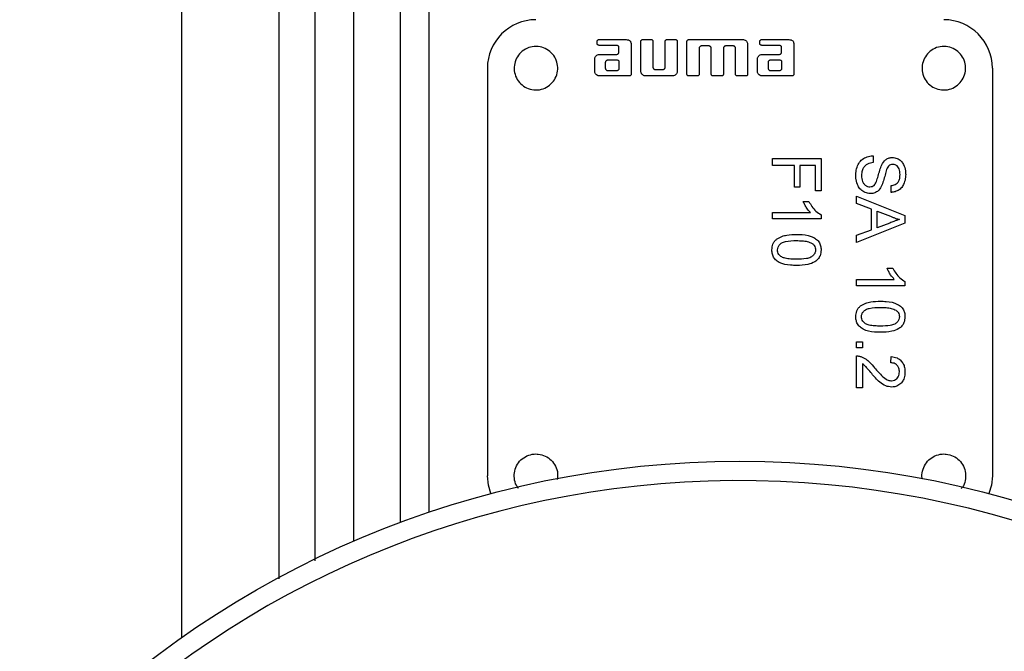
# Model space of a CAD drawing. Header units: millimetres. Extents: x 708 to 6010, y 131 to 3804.
# Tile 51 of 54: x 5726 to 5827, y 2723 to 2788. Entities that reach past the tile are written whole.
import ezdxf

# ---------------------------------------------------------------- set-up
doc = ezdxf.new("R2010")
doc.units = ezdxf.units.MM

msp = doc.modelspace()

# ---------------------------------------------------------------- linework, layer by layer
at = {"color": 7, "linetype": 'Continuous', "lineweight": 25}
for p, q in [((5742.33, 2811.47), (5742.33, 2724.53)), ((5785.13, 2785.76), (5785.13, 2785.98)), ((5785.32, 2786.16), (5788.13, 2786.16)), ((5789.63, 2782.91), (5789.63, 2785.98)), ((5789.82, 2786.16), (5790.69, 2786.16)), ((5790.88, 2785.98), (5790.88, 2783.32)), ((5792.13, 2783.32), (5792.13, 2785.98)), ((5792.32, 2786.16), (5793.19, 2786.16)), ((5793.38, 2785.98), (5793.38, 2782.91)), ((5794.38, 2782.6), (5794.38, 2785.98)), ((5794.57, 2786.16), (5800.13, 2786.16)), ((5801.88, 2785.76), (5801.88, 2785.98)), ((5802.07, 2786.16), (5804.88, 2786.16)), ((5787.13, 2785.57), (5785.32, 2785.57)), ((5787.38, 2784.88), (5787.38, 2785.32)), ((5788.63, 2785.66), (5788.63, 2782.6)), ((5795.63, 2785.26), (5795.63, 2782.6)), ((5796.63, 2785.51), (5795.88, 2785.51)), ((5796.88, 2782.6), (5796.88, 2785.26)), ((5798.13, 2785.26), (5798.13, 2782.6)), ((5799.13, 2785.51), (5798.38, 2785.51)), ((5799.38, 2782.6), (5799.38, 2785.26)), ((5800.63, 2785.66), (5800.63, 2782.6)), ((5803.88, 2785.57), (5802.07, 2785.57)), ((5804.13, 2784.88), (5804.13, 2785.32)), ((5805.38, 2785.66), (5805.38, 2782.6)), ((5784.88, 2782.91), (5784.88, 2784.13)), ((5785.38, 2784.63), (5787.13, 2784.63)), ((5786.26, 2784.07), (5787.13, 2784.07)), ((5801.63, 2782.91), (5801.63, 2784.13)), ((5802.13, 2784.63), (5803.88, 2784.63)), ((5803.01, 2784.07), (5803.88, 2784.07)), ((5773.83, 2783.21), (5773.83, 2741.21)), ((5786.01, 2783.2), (5786.01, 2783.82)), ((5787.13, 2782.95), (5786.26, 2782.95)), ((5787.38, 2783.82), (5787.38, 2783.2)), ((5791.13, 2783.07), (5791.88, 2783.07)), ((5802.76, 2783.2), (5802.76, 2783.82)), ((5803.88, 2782.95), (5803.01, 2782.95)), ((5804.13, 2783.82), (5804.13, 2783.2)), ((5825.83, 2783.21), (5825.83, 2741.21)), ((5788.44, 2782.41), (5785.38, 2782.41)), ((5792.88, 2782.41), (5790.13, 2782.41)), ((5795.45, 2782.42), (5794.57, 2782.41)), ((5797.95, 2782.42), (5797.07, 2782.41)), ((5800.44, 2782.41), (5799.57, 2782.42)), ((5805.19, 2782.41), (5802.13, 2782.41)), ((5803.19, 2773.2), (5803.19, 2773.91)), ((5803.19, 2773.91), (5808.19, 2773.91)), ((5808.19, 2773.91), (5808.19, 2770.57)), ((5813.56, 2774.2), (5813.56, 2773.5)), ((5805.44, 2773.2), (5803.19, 2773.2)), ((5805.44, 2770.96), (5805.44, 2773.2)), ((5806.01, 2773.2), (5806.01, 2770.96)), ((5807.62, 2773.2), (5806.01, 2773.2)), ((5807.62, 2770.57), (5807.62, 2773.2)), ((5806.01, 2770.96), (5805.44, 2770.96)), ((5815.42, 2770.42), (5815.42, 2771.12)), ((5808.19, 2770.57), (5807.62, 2770.57)), ((5811.83, 2770.01), (5816.83, 2768.03)), ((5811.83, 2769.27), (5811.83, 2770.01)), ((5806.35, 2769.48), (5806.94, 2769.48)), ((5813.37, 2768.7), (5811.83, 2769.27)), ((5803.19, 2768.33), (5807.09, 2768.33)), ((5803.19, 2767.69), (5803.19, 2768.33)), ((5808.19, 2768.1), (5808.19, 2767.69)), ((5813.37, 2766.57), (5813.37, 2768.7)), ((5813.95, 2766.78), (5813.95, 2768.48)), ((5813.95, 2768.48), (5815.33, 2767.97)), ((5816.83, 2768.03), (5816.83, 2767.23)), ((5808.19, 2767.69), (5803.19, 2767.69)), ((5816.83, 2767.23), (5811.83, 2765.25)), ((5815.26, 2767.26), (5813.95, 2766.78)), ((5811.83, 2766), (5813.37, 2766.57)), ((5811.83, 2765.25), (5811.83, 2766)), ((5814.99, 2762.6), (5815.58, 2762.6)), ((5811.83, 2760.8), (5811.83, 2761.45)), ((5811.83, 2761.45), (5815.73, 2761.45)), ((5816.83, 2760.8), (5811.83, 2760.8)), ((5816.83, 2761.22), (5816.83, 2760.8)), ((5811.83, 2755.03), (5812.47, 2755.03)), ((5811.83, 2754.39), (5811.83, 2755.03)), ((5812.47, 2755.03), (5812.47, 2754.39)), ((5812.47, 2754.39), (5811.83, 2754.39)), ((5811.83, 2750.29), (5811.83, 2753.56)), ((5812.47, 2752.74), (5812.47, 2750.29)), ((5815.36, 2752.86), (5815.42, 2753.5)), ((5812.47, 2750.29), (5811.83, 2750.29))]:
    msp.add_line(p, q, dxfattribs=at)
at = {"color": 8, "linetype": 'Continuous', "lineweight": 25}
for p, q in [((5752.4, 2730.59), (5752.4, 2811.47)), ((5756.1, 2732.46), (5756.1, 2811.47)), ((5760.09, 2734.48), (5760.09, 2793.66)), ((5764.85, 2793.66), (5764.85, 2736.4)), ((5767.82, 2737.45), (5767.82, 2793.66))]:
    msp.add_line(p, q, dxfattribs=at)
at = {"color": 7, "linetype": 'Continuous', "lineweight": 25, "flags": 128}
for points in [[(5774.18, 2739.37), (5773.93, 2740.24), (5773.83, 2741.21)], [(5825.83, 2741.21), (5825.74, 2740.24), (5825.48, 2739.37)]]:
    msp.add_lwpolyline(points, dxfattribs=at)
at = {"color": 7, "linetype": 'Continuous', "lineweight": 25}
msp.add_circle((5799.83, 2642.71), 100, dxfattribs=at)
for centre, radius, start, end in [((5778.83, 2783.21), 5, 90, 180), ((5820.83, 2783.21), 5, 0, 90), ((5799.83, 2642.71), 98, 270, 176.3389)]:
    msp.add_arc(centre, radius, start, end, dxfattribs=at)
for points, knots in [([(5785.13, 2785.98), (5785.13, 2786), (5785.14, 2786.04), (5785.17, 2786.09), (5785.22, 2786.14), (5785.27, 2786.16), (5785.31, 2786.16), (5785.32, 2786.16)], [0, 0, 0, 0, 0.211115, 0.42199, 0.638028, 0.859538, 1, 1, 1, 1]), ([(5788.13, 2786.16), (5788.2, 2786.16), (5788.32, 2786.15), (5788.47, 2786.08), (5788.56, 2785.99), (5788.62, 2785.85), (5788.63, 2785.74), (5788.63, 2785.66)], [0, 0, 0, 0, 0.265864, 0.427462, 0.590228, 0.737455, 1, 1, 1, 1]), ([(5789.63, 2785.98), (5789.63, 2786), (5789.64, 2786.04), (5789.67, 2786.09), (5789.72, 2786.14), (5789.77, 2786.16), (5789.81, 2786.16), (5789.82, 2786.16)], [0, 0, 0, 0, 0.210752, 0.421227, 0.637247, 0.859602, 1, 1, 1, 1]), ([(5790.69, 2786.16), (5790.72, 2786.16), (5790.76, 2786.16), (5790.81, 2786.13), (5790.86, 2786.08), (5790.88, 2786.03), (5790.88, 2785.99), (5790.88, 2785.98)], [0, 0, 0, 0, 0.211288, 0.422163, 0.64058, 0.862984, 1, 1, 1, 1]), ([(5792.13, 2785.98), (5792.13, 2786), (5792.14, 2786.04), (5792.17, 2786.1), (5792.22, 2786.14), (5792.27, 2786.16), (5792.31, 2786.16), (5792.32, 2786.16)], [0, 0, 0, 0, 0.213784, 0.427378, 0.642391, 0.859384, 1, 1, 1, 1]), ([(5793.19, 2786.16), (5793.22, 2786.16), (5793.26, 2786.16), (5793.31, 2786.13), (5793.36, 2786.08), (5793.38, 2786.03), (5793.38, 2785.99), (5793.38, 2785.98)], [0, 0, 0, 0, 0.213706, 0.427638, 0.642395, 0.859167, 1, 1, 1, 1]), ([(5794.38, 2785.98), (5794.38, 2786), (5794.39, 2786.04), (5794.42, 2786.09), (5794.47, 2786.14), (5794.52, 2786.16), (5794.56, 2786.16), (5794.57, 2786.16)], [0, 0, 0, 0, 0.210977, 0.422035, 0.638436, 0.86087, 1, 1, 1, 1]), ([(5800.13, 2786.16), (5800.18, 2786.16), (5800.29, 2786.15), (5800.44, 2786.07), (5800.56, 2785.95), (5800.62, 2785.8), (5800.63, 2785.71), (5800.63, 2785.66)], [0, 0, 0, 0, 0.19402, 0.408501, 0.624164, 0.839196, 1, 1, 1, 1]), ([(5801.88, 2785.98), (5801.88, 2786), (5801.89, 2786.04), (5801.92, 2786.09), (5801.97, 2786.14), (5802.02, 2786.16), (5802.06, 2786.16), (5802.07, 2786.16)], [0, 0, 0, 0, 0.210776, 0.421209, 0.637236, 0.859598, 1, 1, 1, 1]), ([(5804.88, 2786.16), (5804.95, 2786.16), (5805.07, 2786.15), (5805.22, 2786.08), (5805.31, 2785.99), (5805.37, 2785.85), (5805.38, 2785.74), (5805.38, 2785.66)], [0, 0, 0, 0, 0.2657222, 0.4273883, 0.5900676, 0.7373426, 1, 1, 1, 1]), ([(5778.6, 2780.98), (5778.35, 2781.03), (5777.85, 2781.14), (5777.23, 2781.59), (5776.78, 2782.21), (5776.56, 2782.95), (5776.6, 2783.71), (5776.89, 2784.42), (5777.4, 2785), (5778.07, 2785.37), (5778.66, 2785.47), (5779.24, 2785.44), (5779.81, 2785.28), (5780.44, 2784.84), (5780.89, 2784.22), (5781.1, 2783.48), (5781.06, 2782.72), (5780.77, 2782.01), (5780.26, 2781.43), (5779.59, 2781.06), (5779.01, 2780.95), (5778.68, 2780.98), (5778.6, 2780.98)], [0, 0, 0, 0, 0.053687, 0.107374, 0.161058, 0.214748, 0.268432, 0.322115, 0.375805, 0.429494, 0.483179, 0.500001, 0.55369, 0.607375, 0.661059, 0.714749, 0.768434, 0.822116, 0.875807, 0.929489, 0.983176, 1, 1, 1, 1]), ([(5785.32, 2785.57), (5785.3, 2785.57), (5785.26, 2785.58), (5785.2, 2785.61), (5785.16, 2785.66), (5785.14, 2785.71), (5785.13, 2785.74), (5785.13, 2785.76)], [0, 0, 0, 0, 0.210054, 0.419525, 0.638668, 0.864207, 1, 1, 1, 1]), ([(5787.38, 2785.32), (5787.38, 2785.35), (5787.37, 2785.4), (5787.33, 2785.48), (5787.27, 2785.54), (5787.2, 2785.57), (5787.15, 2785.57), (5787.13, 2785.57)], [0, 0, 0, 0, 0.214737, 0.429553, 0.64471, 0.859539, 1, 1, 1, 1]), ([(5795.88, 2785.51), (5795.85, 2785.51), (5795.8, 2785.5), (5795.73, 2785.46), (5795.67, 2785.39), (5795.64, 2785.32), (5795.63, 2785.28), (5795.63, 2785.26)], [0, 0, 0, 0, 0.2112631, 0.422296, 0.6397322, 0.8618141, 1, 1, 1, 1]), ([(5796.88, 2785.26), (5796.88, 2785.29), (5796.87, 2785.34), (5796.83, 2785.41), (5796.77, 2785.47), (5796.7, 2785.5), (5796.65, 2785.51), (5796.63, 2785.51)], [0, 0, 0, 0, 0.210862, 0.421509, 0.637163, 0.859346, 1, 1, 1, 1]), ([(5798.38, 2785.51), (5798.35, 2785.51), (5798.3, 2785.5), (5798.22, 2785.46), (5798.17, 2785.39), (5798.14, 2785.32), (5798.13, 2785.28), (5798.13, 2785.26)], [0, 0, 0, 0, 0.212987, 0.426007, 0.64005, 0.85929, 1, 1, 1, 1]), ([(5799.38, 2785.26), (5799.38, 2785.29), (5799.37, 2785.34), (5799.33, 2785.42), (5799.27, 2785.47), (5799.2, 2785.5), (5799.15, 2785.51), (5799.13, 2785.51)], [0, 0, 0, 0, 0.216382, 0.433038, 0.643359, 0.855003, 1, 1, 1, 1]), ([(5802.07, 2785.57), (5802.05, 2785.57), (5802.01, 2785.58), (5801.95, 2785.61), (5801.91, 2785.66), (5801.89, 2785.71), (5801.88, 2785.74), (5801.88, 2785.76)], [0, 0, 0, 0, 0.210054, 0.419525, 0.638668, 0.864207, 1, 1, 1, 1]), ([(5804.13, 2785.32), (5804.13, 2785.35), (5804.12, 2785.41), (5804.08, 2785.48), (5804.02, 2785.54), (5803.95, 2785.57), (5803.9, 2785.57), (5803.88, 2785.57)], [0, 0, 0, 0, 0.2149964, 0.4301109, 0.6450239, 0.8594141, 1, 1, 1, 1]), ([(5820.6, 2780.98), (5820.35, 2781.03), (5819.85, 2781.14), (5819.23, 2781.59), (5818.78, 2782.21), (5818.56, 2782.95), (5818.6, 2783.71), (5818.89, 2784.42), (5819.4, 2785), (5820.07, 2785.37), (5820.66, 2785.47), (5821.24, 2785.44), (5821.81, 2785.28), (5822.44, 2784.84), (5822.89, 2784.22), (5823.1, 2783.48), (5823.06, 2782.72), (5822.77, 2782.01), (5822.26, 2781.43), (5821.59, 2781.06), (5821.01, 2780.95), (5820.68, 2780.98), (5820.6, 2780.98)], [0, 0, 0, 0, 0.053687, 0.107374, 0.161057, 0.214747, 0.268432, 0.322116, 0.375804, 0.429493, 0.483178, 0.500003, 0.553689, 0.607375, 0.661059, 0.714749, 0.768434, 0.822116, 0.875806, 0.929489, 0.983176, 1, 1, 1, 1]), ([(5784.88, 2784.13), (5784.89, 2784.18), (5784.9, 2784.29), (5784.97, 2784.44), (5785.1, 2784.56), (5785.24, 2784.62), (5785.34, 2784.63), (5785.38, 2784.63)], [0, 0, 0, 0, 0.193897, 0.409445, 0.626585, 0.839166, 1, 1, 1, 1]), ([(5786.01, 2783.82), (5786.01, 2783.85), (5786.02, 2783.9), (5786.06, 2783.98), (5786.12, 2784.04), (5786.19, 2784.07), (5786.24, 2784.07), (5786.26, 2784.07)], [0, 0, 0, 0, 0.211798, 0.4234, 0.640768, 0.8627, 1, 1, 1, 1]), ([(5787.13, 2784.63), (5787.16, 2784.64), (5787.22, 2784.64), (5787.29, 2784.68), (5787.35, 2784.75), (5787.38, 2784.82), (5787.38, 2784.86), (5787.38, 2784.88)], [0, 0, 0, 0, 0.214499, 0.429012, 0.641771, 0.857143, 1, 1, 1, 1]), ([(5787.13, 2784.07), (5787.18, 2784.07), (5787.24, 2784.06), (5787.32, 2784.02), (5787.36, 2783.97), (5787.38, 2783.9), (5787.38, 2783.85), (5787.38, 2783.82)], [0, 0, 0, 0, 0.323578, 0.47393, 0.624748, 0.81576, 1, 1, 1, 1]), ([(5801.63, 2784.13), (5801.64, 2784.18), (5801.65, 2784.29), (5801.72, 2784.44), (5801.85, 2784.56), (5801.99, 2784.62), (5802.09, 2784.63), (5802.13, 2784.63)], [0, 0, 0, 0, 0.193823, 0.409288, 0.626318, 0.838756, 1, 1, 1, 1]), ([(5802.76, 2783.82), (5802.76, 2783.85), (5802.77, 2783.9), (5802.81, 2783.98), (5802.87, 2784.04), (5802.94, 2784.07), (5802.99, 2784.07), (5803.01, 2784.07)], [0, 0, 0, 0, 0.211798, 0.4234, 0.640768, 0.8627, 1, 1, 1, 1]), ([(5803.88, 2784.63), (5803.91, 2784.64), (5803.97, 2784.64), (5804.04, 2784.68), (5804.1, 2784.75), (5804.13, 2784.82), (5804.13, 2784.86), (5804.13, 2784.88)], [0, 0, 0, 0, 0.214605, 0.429463, 0.641952, 0.856886, 1, 1, 1, 1]), ([(5803.88, 2784.07), (5803.93, 2784.07), (5803.99, 2784.06), (5804.07, 2784.02), (5804.11, 2783.97), (5804.13, 2783.9), (5804.13, 2783.85), (5804.13, 2783.82)], [0, 0, 0, 0, 0.323578, 0.47393, 0.624748, 0.81576, 1, 1, 1, 1]), ([(5785.38, 2782.41), (5785.33, 2782.42), (5785.22, 2782.43), (5785.08, 2782.51), (5784.96, 2782.63), (5784.89, 2782.77), (5784.89, 2782.87), (5784.88, 2782.91)], [0, 0, 0, 0, 0.193926, 0.412349, 0.621015, 0.836099, 1, 1, 1, 1]), ([(5786.26, 2782.95), (5786.23, 2782.95), (5786.17, 2782.95), (5786.1, 2783), (5786.04, 2783.06), (5786.01, 2783.13), (5786.01, 2783.18), (5786.01, 2783.2)], [0, 0, 0, 0, 0.213566, 0.426731, 0.649383, 0.864707, 1, 1, 1, 1]), ([(5787.38, 2783.2), (5787.38, 2783.17), (5787.37, 2783.11), (5787.33, 2783.03), (5787.27, 2782.98), (5787.2, 2782.95), (5787.15, 2782.95), (5787.13, 2782.95)], [0, 0, 0, 0, 0.217962, 0.436586, 0.644714, 0.853732, 1, 1, 1, 1]), ([(5790.13, 2782.41), (5790.08, 2782.42), (5789.97, 2782.43), (5789.83, 2782.51), (5789.71, 2782.63), (5789.64, 2782.77), (5789.64, 2782.87), (5789.63, 2782.91)], [0, 0, 0, 0, 0.194039, 0.409751, 0.621243, 0.837943, 1, 1, 1, 1]), ([(5790.88, 2783.32), (5790.88, 2783.29), (5790.89, 2783.24), (5790.93, 2783.16), (5791, 2783.11), (5791.07, 2783.07), (5791.11, 2783.07), (5791.13, 2783.07)], [0, 0, 0, 0, 0.212941, 0.425956, 0.642385, 0.860843, 1, 1, 1, 1]), ([(5791.88, 2783.07), (5791.91, 2783.07), (5791.96, 2783.08), (5792.04, 2783.12), (5792.1, 2783.18), (5792.13, 2783.25), (5792.13, 2783.3), (5792.13, 2783.32)], [0, 0, 0, 0, 0.211447, 0.422998, 0.634806, 0.857184, 1, 1, 1, 1]), ([(5793.38, 2782.91), (5793.38, 2782.86), (5793.37, 2782.76), (5793.29, 2782.61), (5793.17, 2782.49), (5793.02, 2782.42), (5792.92, 2782.42), (5792.88, 2782.41)], [0, 0, 0, 0, 0.1945866, 0.4018121, 0.6262982, 0.844491, 1, 1, 1, 1]), ([(5802.13, 2782.41), (5802.08, 2782.42), (5801.97, 2782.43), (5801.83, 2782.51), (5801.71, 2782.63), (5801.64, 2782.77), (5801.64, 2782.87), (5801.63, 2782.91)], [0, 0, 0, 0, 0.193825, 0.4125685, 0.6213395, 0.8363212, 1, 1, 1, 1]), ([(5803.01, 2782.95), (5802.98, 2782.95), (5802.92, 2782.95), (5802.85, 2783), (5802.79, 2783.06), (5802.76, 2783.13), (5802.76, 2783.18), (5802.76, 2783.2)], [0, 0, 0, 0, 0.213557, 0.426713, 0.649406, 0.86472, 1, 1, 1, 1]), ([(5804.13, 2783.2), (5804.13, 2783.17), (5804.12, 2783.11), (5804.08, 2783.03), (5804.02, 2782.98), (5803.95, 2782.95), (5803.9, 2782.95), (5803.88, 2782.95)], [0, 0, 0, 0, 0.2182481, 0.4371851, 0.645147, 0.8536739, 1, 1, 1, 1]), ([(5788.63, 2782.6), (5788.63, 2782.58), (5788.63, 2782.54), (5788.59, 2782.48), (5788.55, 2782.44), (5788.49, 2782.42), (5788.46, 2782.42), (5788.44, 2782.41)], [0, 0, 0, 0, 0.21378, 0.427677, 0.642491, 0.859386, 1, 1, 1, 1]), ([(5794.57, 2782.41), (5794.55, 2782.42), (5794.51, 2782.42), (5794.45, 2782.45), (5794.4, 2782.5), (5794.38, 2782.56), (5794.38, 2782.59), (5794.38, 2782.6)], [0, 0, 0, 0, 0.217281, 0.434387, 0.659233, 0.881753, 1, 1, 1, 1]), ([(5795.63, 2782.6), (5795.63, 2782.58), (5795.63, 2782.54), (5795.59, 2782.48), (5795.55, 2782.44), (5795.49, 2782.42), (5795.46, 2782.42), (5795.45, 2782.42)], [0, 0, 0, 0, 0.211089, 0.422239, 0.637046, 0.857415, 1, 1, 1, 1]), ([(5797.07, 2782.41), (5797.05, 2782.42), (5797.01, 2782.42), (5796.95, 2782.45), (5796.91, 2782.5), (5796.88, 2782.55), (5796.88, 2782.59), (5796.88, 2782.6)], [0, 0, 0, 0, 0.215848, 0.431609, 0.654484, 0.876407, 1, 1, 1, 1]), ([(5798.13, 2782.6), (5798.13, 2782.58), (5798.13, 2782.54), (5798.09, 2782.48), (5798.05, 2782.44), (5797.99, 2782.42), (5797.96, 2782.42), (5797.95, 2782.42)], [0, 0, 0, 0, 0.218743, 0.437548, 0.654621, 0.8703, 1, 1, 1, 1]), ([(5799.57, 2782.42), (5799.55, 2782.42), (5799.51, 2782.42), (5799.45, 2782.45), (5799.41, 2782.5), (5799.38, 2782.55), (5799.38, 2782.59), (5799.38, 2782.6)], [0, 0, 0, 0, 0.214474, 0.4289, 0.644122, 0.860252, 1, 1, 1, 1]), ([(5800.63, 2782.6), (5800.63, 2782.58), (5800.63, 2782.54), (5800.59, 2782.48), (5800.55, 2782.44), (5800.49, 2782.42), (5800.46, 2782.42), (5800.44, 2782.41)], [0, 0, 0, 0, 0.213197, 0.426052, 0.640803, 0.858294, 1, 1, 1, 1]), ([(5805.38, 2782.6), (5805.38, 2782.58), (5805.38, 2782.54), (5805.34, 2782.48), (5805.3, 2782.44), (5805.24, 2782.42), (5805.21, 2782.42), (5805.19, 2782.41)], [0, 0, 0, 0, 0.213781, 0.42768, 0.642496, 0.859487, 1, 1, 1, 1]), ([(5811.77, 2772.11), (5811.78, 2772.31), (5811.79, 2772.71), (5811.97, 2773.28), (5812.31, 2773.75), (5812.79, 2774.06), (5813.23, 2774.18), (5813.49, 2774.2), (5813.56, 2774.2)], [0, 0, 0, 0, 0.194022, 0.389488, 0.566294, 0.74313, 0.93247, 1, 1, 1, 1]), ([(5814.45, 2773.27), (5814.55, 2773.45), (5814.72, 2773.73), (5815.12, 2773.96), (5815.37, 2774), (5815.51, 2774.01), (5815.53, 2774.01)], [0, 0, 0, 0, 0.440879, 0.702627, 0.964555, 1, 1, 1, 1]), ([(5815.53, 2774.01), (5815.69, 2773.99), (5816.03, 2773.95), (5816.43, 2773.67), (5816.74, 2773.23), (5816.88, 2772.74), (5816.89, 2772.4), (5816.9, 2772.27)], [0, 0, 0, 0, 0.200996, 0.403198, 0.576569, 0.849858, 1, 1, 1, 1]), ([(5813.56, 2773.5), (5813.36, 2773.46), (5813.04, 2773.41), (5812.68, 2773.14), (5812.47, 2772.82), (5812.36, 2772.48), (5812.35, 2772.24), (5812.34, 2772.14)], [0, 0, 0, 0, 0.298167, 0.473539, 0.648337, 0.853216, 1, 1, 1, 1]), ([(5813.89, 2771.53), (5813.95, 2771.72), (5814.08, 2772.1), (5814.22, 2772.7), (5814.37, 2773.08), (5814.45, 2773.27)], [0, 0, 0, 0, 0.329334, 0.663978, 1, 1, 1, 1]), ([(5815.13, 2773.12), (5815.08, 2773.05), (5814.93, 2772.82), (5814.81, 2772.34), (5814.67, 2771.75), (5814.53, 2771.36), (5814.46, 2771.16)], [0, 0, 0, 0, 0.121283, 0.4001866, 0.6997781, 1, 1, 1, 1]), ([(5815.57, 2773.3), (5815.53, 2773.3), (5815.41, 2773.3), (5815.25, 2773.24), (5815.17, 2773.16), (5815.13, 2773.12)], [0, 0, 0, 0, 0.293789, 0.70051, 1, 1, 1, 1]), ([(5816.32, 2772.25), (5816.31, 2772.45), (5816.3, 2772.74), (5816.11, 2773.07), (5815.92, 2773.22), (5815.73, 2773.29), (5815.62, 2773.3), (5815.57, 2773.3)], [0, 0, 0, 0, 0.4186433, 0.5896973, 0.7608908, 0.9045109, 1, 1, 1, 1]), ([(5813.25, 2770.29), (5813.07, 2770.31), (5812.71, 2770.36), (5812.27, 2770.67), (5811.94, 2771.14), (5811.79, 2771.63), (5811.77, 2771.98), (5811.77, 2772.11)], [0, 0, 0, 0, 0.207732, 0.416505, 0.5972, 0.858344, 1, 1, 1, 1]), ([(5812.34, 2772.14), (5812.36, 2771.93), (5812.39, 2771.63), (5812.6, 2771.27), (5812.83, 2771.08), (5813.05, 2771), (5813.18, 2771), (5813.22, 2771)], [0, 0, 0, 0, 0.380988, 0.569917, 0.760688, 0.929995, 1, 1, 1, 1]), ([(5816.9, 2772.27), (5816.89, 2772.07), (5816.86, 2771.67), (5816.67, 2771.14), (5816.35, 2770.74), (5815.94, 2770.5), (5815.62, 2770.43), (5815.44, 2770.42), (5815.42, 2770.42)], [0, 0, 0, 0, 0.227492, 0.456806, 0.629053, 0.801665, 0.977316, 1, 1, 1, 1]), ([(5815.42, 2771.12), (5815.55, 2771.15), (5815.78, 2771.19), (5816.04, 2771.37), (5816.23, 2771.62), (5816.31, 2771.93), (5816.32, 2772.15), (5816.32, 2772.25)], [0, 0, 0, 0, 0.2466168, 0.4169273, 0.5878435, 0.8171521, 1, 1, 1, 1]), ([(5813.22, 2771), (5813.3, 2771), (5813.45, 2771.02), (5813.65, 2771.13), (5813.79, 2771.31), (5813.86, 2771.45), (5813.89, 2771.53)], [0, 0, 0, 0, 0.273463, 0.49422, 0.714796, 1, 1, 1, 1]), ([(5814.46, 2771.16), (5814.36, 2770.98), (5814.21, 2770.68), (5813.82, 2770.39), (5813.5, 2770.3), (5813.31, 2770.29), (5813.25, 2770.29)], [0, 0, 0, 0, 0.3842287, 0.637025, 0.8898199, 1, 1, 1, 1]), ([(5807.09, 2768.33), (5806.96, 2768.48), (5806.74, 2768.74), (5806.51, 2769.13), (5806.4, 2769.37), (5806.35, 2769.48)], [0, 0, 0, 0, 0.438301, 0.717929, 1, 1, 1, 1]), ([(5806.94, 2769.48), (5807.04, 2769.31), (5807.24, 2768.95), (5807.64, 2768.46), (5808.01, 2768.22), (5808.19, 2768.1)], [0, 0, 0, 0, 0.317995, 0.650614, 1, 1, 1, 1]), ([(5815.33, 2767.97), (5815.42, 2767.93), (5815.6, 2767.84), (5815.91, 2767.72), (5816.13, 2767.66), (5816.26, 2767.63)], [0, 0, 0, 0, 0.30397, 0.608104, 1, 1, 1, 1]), ([(5816.26, 2767.63), (5816.16, 2767.6), (5815.97, 2767.53), (5815.64, 2767.4), (5815.41, 2767.32), (5815.26, 2767.26)], [0, 0, 0, 0, 0.283166, 0.566385, 1, 1, 1, 1]), ([(5803.61, 2765.6), (5803.78, 2765.7), (5804.12, 2765.9), (5804.82, 2766.06), (5805.33, 2766.07), (5805.66, 2766.09)], [0, 0, 0, 0, 0.2834008, 0.5379694, 1, 1, 1, 1]), ([(5805.66, 2766.09), (5805.86, 2766.08), (5806.46, 2766.07), (5807.23, 2765.92), (5807.83, 2765.52), (5808.09, 2765.14), (5808.18, 2764.77), (5808.19, 2764.56), (5808.19, 2764.48)], [0, 0, 0, 0, 0.177425, 0.536727, 0.673185, 0.810891, 0.932169, 1, 1, 1, 1]), ([(5803.13, 2764.48), (5803.14, 2764.69), (5803.17, 2765), (5803.37, 2765.37), (5803.53, 2765.52), (5803.61, 2765.6)], [0, 0, 0, 0, 0.483849, 0.733722, 1, 1, 1, 1]), ([(5803.7, 2764.48), (5803.72, 2764.59), (5803.74, 2764.79), (5803.91, 2765.03), (5804.16, 2765.25), (5804.76, 2765.43), (5805.28, 2765.44), (5805.66, 2765.45)], [0, 0, 0, 0, 0.124942, 0.246284, 0.359997, 0.526794, 1, 1, 1, 1]), ([(5805.66, 2765.45), (5805.86, 2765.44), (5806.23, 2765.43), (5806.79, 2765.37), (5807.11, 2765.23), (5807.27, 2765.16)], [0, 0, 0, 0, 0.3628411, 0.67526, 1, 1, 1, 1]), ([(5807.27, 2765.16), (5807.35, 2765.09), (5807.49, 2764.96), (5807.6, 2764.72), (5807.61, 2764.56), (5807.62, 2764.49)], [0, 0, 0, 0, 0.390155, 0.726833, 1, 1, 1, 1]), ([(5805.66, 2762.88), (5805.46, 2762.89), (5804.85, 2762.9), (5804.08, 2763.05), (5803.49, 2763.45), (5803.23, 2763.83), (5803.14, 2764.19), (5803.13, 2764.41), (5803.13, 2764.48)], [0, 0, 0, 0, 0.1775987, 0.5373791, 0.6729709, 0.8096491, 0.9307913, 1, 1, 1, 1]), ([(5805.66, 2763.52), (5805.46, 2763.53), (5805.07, 2763.53), (5804.55, 2763.6), (5804.12, 2763.74), (5803.86, 2763.98), (5803.72, 2764.24), (5803.71, 2764.41), (5803.7, 2764.48)], [0, 0, 0, 0, 0.2470019, 0.4864439, 0.6425858, 0.8005978, 0.9048143, 1, 1, 1, 1]), ([(5807.62, 2764.49), (5807.61, 2764.39), (5807.59, 2764.19), (5807.4, 2763.92), (5807.1, 2763.69), (5806.5, 2763.54), (5806, 2763.53), (5805.66, 2763.52)], [0, 0, 0, 0, 0.124529, 0.247621, 0.385821, 0.580526, 1, 1, 1, 1]), ([(5808.19, 2764.48), (5808.17, 2764.28), (5808.14, 2763.94), (5807.89, 2763.52), (5807.47, 2763.18), (5806.71, 2762.91), (5806.05, 2762.89), (5805.66, 2762.88)], [0, 0, 0, 0, 0.179375, 0.300736, 0.42246, 0.651359, 1, 1, 1, 1]), ([(5815.73, 2761.45), (5815.6, 2761.6), (5815.38, 2761.85), (5815.15, 2762.25), (5815.04, 2762.48), (5814.99, 2762.6)], [0, 0, 0, 0, 0.438293, 0.717935, 1, 1, 1, 1]), ([(5815.58, 2762.6), (5815.68, 2762.42), (5815.88, 2762.06), (5816.28, 2761.57), (5816.65, 2761.34), (5816.83, 2761.22)], [0, 0, 0, 0, 0.317943, 0.650612, 1, 1, 1, 1]), ([(5811.77, 2757.6), (5811.78, 2757.8), (5811.81, 2758.11), (5812.01, 2758.49), (5812.17, 2758.64), (5812.25, 2758.72)], [0, 0, 0, 0, 0.483817, 0.733742, 1, 1, 1, 1]), ([(5812.25, 2758.72), (5812.42, 2758.82), (5812.76, 2759.01), (5813.46, 2759.17), (5813.97, 2759.19), (5814.3, 2759.2)], [0, 0, 0, 0, 0.283377, 0.537961, 1, 1, 1, 1]), ([(5814.3, 2759.2), (5814.5, 2759.2), (5815.1, 2759.18), (5815.87, 2759.04), (5816.47, 2758.63), (5816.73, 2758.25), (5816.82, 2757.89), (5816.83, 2757.68), (5816.83, 2757.6)], [0, 0, 0, 0, 0.177419, 0.536724, 0.673182, 0.810889, 0.932169, 1, 1, 1, 1]), ([(5814.3, 2756), (5814.1, 2756), (5813.49, 2756.01), (5812.72, 2756.16), (5812.13, 2756.57), (5811.87, 2756.94), (5811.78, 2757.31), (5811.77, 2757.52), (5811.77, 2757.6)], [0, 0, 0, 0, 0.177598, 0.537376, 0.672974, 0.809651, 0.930827, 1, 1, 1, 1]), ([(5812.34, 2757.6), (5812.36, 2757.7), (5812.38, 2757.9), (5812.55, 2758.15), (5812.8, 2758.36), (5813.4, 2758.55), (5813.92, 2758.55), (5814.3, 2758.56)], [0, 0, 0, 0, 0.124938, 0.246287, 0.359989, 0.526814, 1, 1, 1, 1]), ([(5814.3, 2756.64), (5814.1, 2756.64), (5813.71, 2756.65), (5813.19, 2756.71), (5812.76, 2756.86), (5812.5, 2757.1), (5812.36, 2757.36), (5812.35, 2757.52), (5812.34, 2757.6)], [0, 0, 0, 0, 0.247002, 0.486445, 0.642587, 0.800599, 0.904816, 1, 1, 1, 1]), ([(5814.3, 2758.56), (5814.5, 2758.56), (5814.87, 2758.55), (5815.43, 2758.49), (5815.75, 2758.34), (5815.91, 2758.27)], [0, 0, 0, 0, 0.3628355, 0.6752392, 1, 1, 1, 1]), ([(5816.26, 2757.61), (5816.25, 2757.5), (5816.23, 2757.3), (5816.04, 2757.03), (5815.74, 2756.8), (5815.14, 2756.66), (5814.64, 2756.64), (5814.3, 2756.64)], [0, 0, 0, 0, 0.124529, 0.247621, 0.385821, 0.580526, 1, 1, 1, 1]), ([(5816.83, 2757.6), (5816.81, 2757.39), (5816.78, 2757.05), (5816.53, 2756.63), (5816.11, 2756.3), (5815.35, 2756.03), (5814.69, 2756.01), (5814.3, 2756)], [0, 0, 0, 0, 0.17938, 0.300713, 0.422463, 0.651356, 1, 1, 1, 1]), ([(5815.91, 2758.27), (5815.99, 2758.2), (5816.13, 2758.08), (5816.24, 2757.83), (5816.25, 2757.68), (5816.26, 2757.61)], [0, 0, 0, 0, 0.390178, 0.726836, 1, 1, 1, 1]), ([(5811.83, 2753.56), (5811.88, 2753.56), (5811.98, 2753.56), (5812.13, 2753.54), (5812.23, 2753.51), (5812.28, 2753.49)], [0, 0, 0, 0, 0.332135, 0.663622, 1, 1, 1, 1]), ([(5812.28, 2753.49), (5812.46, 2753.41), (5812.8, 2753.27), (5813.27, 2752.86), (5813.54, 2752.54), (5813.7, 2752.34)], [0, 0, 0, 0, 0.325365, 0.587648, 1, 1, 1, 1]), ([(5813.4, 2751.74), (5813.27, 2751.9), (5813.06, 2752.15), (5812.77, 2752.5), (5812.57, 2752.66), (5812.47, 2752.74)], [0, 0, 0, 0, 0.440095, 0.718235, 1, 1, 1, 1]), ([(5816.26, 2751.91), (5816.25, 2752.04), (5816.23, 2752.27), (5816.06, 2752.57), (5815.84, 2752.76), (5815.59, 2752.84), (5815.43, 2752.85), (5815.36, 2752.86)], [0, 0, 0, 0, 0.270188, 0.469296, 0.669053, 0.850102, 1, 1, 1, 1]), ([(5815.42, 2753.5), (5815.62, 2753.46), (5815.97, 2753.41), (5816.39, 2753.13), (5816.66, 2752.78), (5816.81, 2752.35), (5816.82, 2752.05), (5816.83, 2751.89)], [0, 0, 0, 0, 0.25411, 0.437607, 0.621473, 0.804546, 1, 1, 1, 1]), ([(5815.45, 2750.36), (5815.25, 2750.38), (5814.79, 2750.43), (5814.08, 2750.95), (5813.66, 2751.44), (5813.4, 2751.74)], [0, 0, 0, 0, 0.238211, 0.531156, 1, 1, 1, 1]), ([(5813.7, 2752.34), (5813.83, 2752.19), (5814.09, 2751.88), (5814.51, 2751.45), (5814.92, 2751.12), (5815.27, 2751), (5815.42, 2751), (5815.45, 2751)], [0, 0, 0, 0, 0.265511, 0.531202, 0.798783, 0.961462, 1, 1, 1, 1]), ([(5815.45, 2751), (5815.55, 2751.01), (5815.74, 2751.03), (5815.98, 2751.19), (5816.15, 2751.41), (5816.24, 2751.66), (5816.25, 2751.83), (5816.26, 2751.91)], [0, 0, 0, 0, 0.223747, 0.427584, 0.62112, 0.828826, 1, 1, 1, 1]), ([(5816.83, 2751.89), (5816.82, 2751.69), (5816.79, 2751.33), (5816.56, 2750.87), (5816.22, 2750.55), (5815.82, 2750.38), (5815.56, 2750.36), (5815.45, 2750.36)], [0, 0, 0, 0, 0.261584, 0.460133, 0.658879, 0.858577, 1, 1, 1, 1]), ([(5777.05, 2739.9), (5776.97, 2740.01), (5776.73, 2740.31), (5776.57, 2740.95), (5776.6, 2741.71), (5776.89, 2742.42), (5777.4, 2743), (5778.07, 2743.37), (5778.66, 2743.47), (5779.24, 2743.44), (5779.81, 2743.28), (5780.44, 2742.84), (5780.88, 2742.22), (5781.11, 2741.52), (5781.05, 2741.05), (5781.03, 2740.84)], [0, 0, 0, 0, 0.045313, 0.130854, 0.216399, 0.301953, 0.387496, 0.473047, 0.558595, 0.5854, 0.670952, 0.756498, 0.842052, 0.927592, 1, 1, 1, 1]), ([(5818.62, 2740.9), (5818.61, 2740.92), (5818.54, 2741.17), (5818.62, 2741.72), (5818.89, 2742.42), (5819.4, 2743), (5820.07, 2743.37), (5820.66, 2743.47), (5821.24, 2743.44), (5821.81, 2743.28), (5822.44, 2742.84), (5822.88, 2742.22), (5823.11, 2741.48), (5823.05, 2740.72), (5822.87, 2740.17), (5822.67, 2739.95), (5822.63, 2739.91)], [0, 0, 0, 0, 0.006174, 0.092399, 0.178635, 0.264857, 0.351089, 0.437317, 0.464339, 0.550568, 0.636795, 0.723029, 0.809251, 0.895476, 0.98171, 1, 1, 1, 1])]:
    msp.add_open_spline(points, degree=3, knots=knots, dxfattribs=at)

doc.saveas('drawing.dxf')
